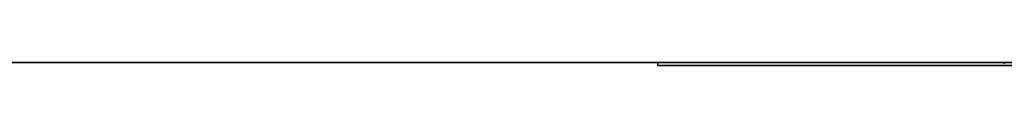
# Model space of a CAD drawing. Extents: x -3.09 to 3.09, y 0 to 2.31.
# Tile 5 of 177: x -2.940067 to -2.875122, y 2.2348 to 2.235. Entities that reach past the tile are written whole.
import ezdxf

# ---------------------------------------------------------------- set-up
doc = ezdxf.new("R2010")
doc.units = 0
doc.layers.get('0').update_dxf_attribs({"linetype": 'CONTINUOUS'})

# ---------------------------------------------------------------- blocks, each defined once
blk = doc.blocks.new('*U1')
at = {"extrusion": (0, 1, 0)}
for p, q in [((3.018, 2.235, -0.83), (-3.018, 2.235, -0.83)), ((-3.018, 2.235, 0.83), (3.018, 2.235, 0.83)), ((-2.898, 2.235, -0.465), (-2.898, 2.235, -0.625)), ((-2.898, 2.2348, -0.625), (-2.898, 2.2348, -0.465))]:
    blk.add_line(p, q, dxfattribs=at)
for p, q in [((3.018, 2.235, -0.83), (-3.018, 2.235, -0.83)), ((-2.898, 2.235, -0.465), (-2.898, 2.2348, -0.465)), ((-2.898, 2.235, -0.625), (-2.898, 2.2348, -0.625)), ((-2.875125, 2.235, -0.047822), (-2.875125, 2.2349, -0.047822)), ((-2.875125, 2.235, -0.047822), (-2.875125, 2.2349, -0.047822))]:
    blk.add_line(p, q)
at = {"extrusion": (0, 0, -1)}
blk.add_line((-3.018, 2.235, 0.83), (3.018, 2.235, 0.83), dxfattribs=at)
at = {"extrusion": (1, 0, 0)}
for p, q in [((-2.898, 2.235, -0.465), (-2.898, 2.235, -0.625)), ((-2.898, 2.235, -0.465), (-2.898, 2.2348, -0.465)), ((-2.898, 2.235, -0.625), (-2.898, 2.2348, -0.625)), ((-2.898, 2.2348, -0.625), (-2.898, 2.2348, -0.465))]:
    blk.add_line(p, q, dxfattribs=at)
at = {"extrusion": (0, 1, 0)}
for centre, start, end in [((2.798, -0.625, 2.235), 270, 0), ((2.798, -0.465, 2.235), 0, 90), ((2.798, -0.625, 2.2348), 270, 0), ((2.798, -0.465, 2.2348), 0, 90), ((2.798, -0.465, 2.2348), 0, 90), ((2.798, -0.625, 2.2348), 270, 0)]:
    blk.add_arc(centre, 0.1, start, end, dxfattribs=at)
at = {"extrusion": (0, -1, 0)}
for centre, start, end in [((-2.798, -0.465, -2.235), 90, 180), ((-2.798, -0.625, -2.235), 180, 270)]:
    blk.add_arc(centre, 0.1, start, end, dxfattribs=at)

msp = doc.modelspace()

# ---------------------------------------------------------------- block references
msp.add_blockref('*U1', (0, 0))

doc.saveas('drawing.dxf')
